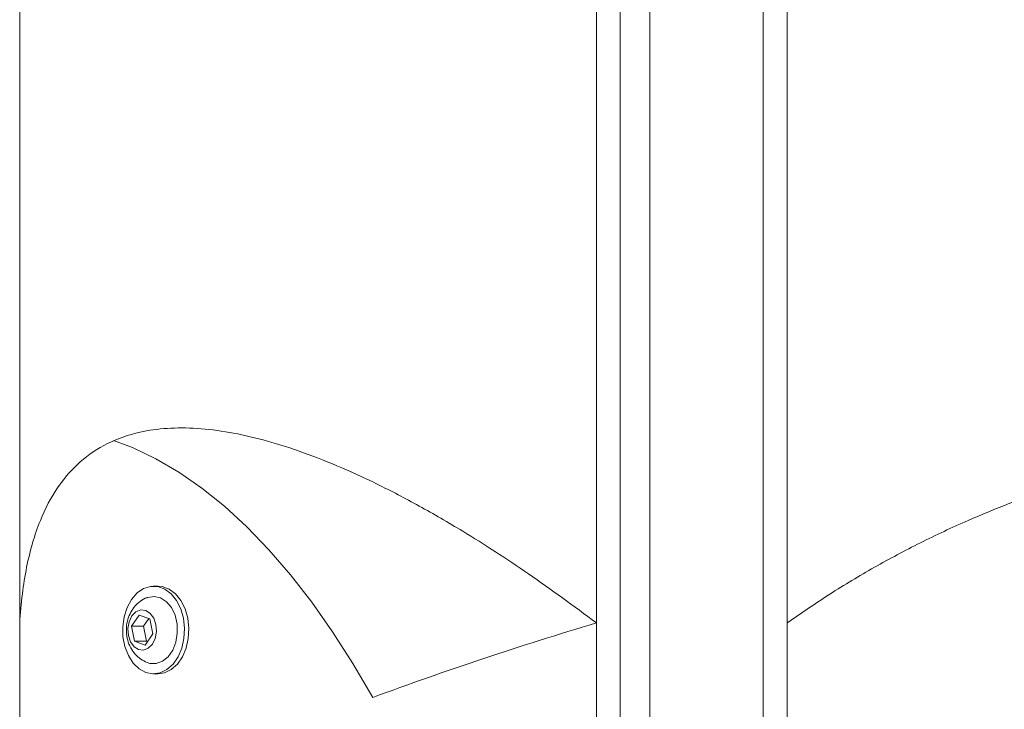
# Model space of a CAD drawing. Header units: millimetres. Extents: x 0 to 420, y 0 to 297.
# Tile 44 of 131: x 158 to 165, y 174 to 179. Entities that reach past the tile are written whole.
import ezdxf

# ---------------------------------------------------------------- set-up
doc = ezdxf.new("R2010")
doc.units = ezdxf.units.MM

msp = doc.modelspace()

# ---------------------------------------------------------------- linework, layer by layer
at = {"color": 7, "linetype": 'Continuous', "lineweight": 18}
for p, q in [((162.0646, 174.5794), (162.0646, 180.0262)), ((162.4611, 172.5262), (162.4611, 180.0262)), ((157.787, 172.6012), (157.787, 179.7512)), ((163.4788, 174.5794), (163.4788, 179.7493)), ((162.0646, 172.5262), (162.0646, 179.6762)), ((162.2414, 172.5262), (162.2414, 179.6762)), ((163.302, 179.6762), (163.302, 172.5262)), ((163.4788, 172.5262), (163.4788, 179.6762)), ((158.8119, 174.8512), (158.7801, 174.8512)), ((158.6733, 174.6374), (158.6162, 174.555)), ((158.7524, 174.6087), (158.6733, 174.6374)), ((158.6162, 174.555), (158.6381, 174.4437)), ((158.7046, 174.555), (158.6162, 174.555)), ((158.7439, 174.6117), (158.7046, 174.555)), ((158.7046, 174.555), (158.7265, 174.4437)), ((158.7743, 174.4974), (158.7524, 174.6087)), ((158.7172, 174.415), (158.7743, 174.4974)), ((158.6381, 174.4437), (158.7172, 174.415)), ((158.7265, 174.4437), (158.6381, 174.4437)), ((158.7265, 174.4437), (158.735, 174.4406)), ((158.7801, 174.2012), (158.8119, 174.2012))]:
    msp.add_line(p, q, dxfattribs=at)
at = {"color": 7, "linetype": 'Continuous', "lineweight": 18, "flags": 128}
for points in [[(158.483, 175.932), (158.6229, 175.8793), (158.7959, 175.7973), (158.9674, 175.6974), (159.1373, 175.5797), (159.3053, 175.4445), (159.4711, 175.2918), (159.6344, 175.122), (159.795, 174.9353), (159.9526, 174.7321), (160.1071, 174.5125), (160.258, 174.2771), (160.4052, 174.0262)], [(158.616, 174.7537), (158.5833, 174.694), (158.5612, 174.6253), (158.551, 174.5513), (158.5531, 174.4759), (158.5674, 174.4032), (158.5932, 174.3371), (158.6291, 174.2813), (158.6731, 174.2386), (158.7229, 174.2114), (158.7757, 174.2013), (158.8288, 174.2086), (158.8793, 174.233), (158.9244, 174.2733), (158.9618, 174.3272), (158.9893, 174.3918), (159.0056, 174.4637), (159.0097, 174.5389), (159.0015, 174.6135), (158.9813, 174.6833), (158.9502, 174.7447), (158.91, 174.7943), (158.8628, 174.8294), (158.8111, 174.8482), (158.7578, 174.8497), (158.7056, 174.8337), (158.6575, 174.8011), (158.616, 174.7537)], [(158.8119, 174.2012), (158.8606, 174.2086), (158.9111, 174.233), (158.9563, 174.2733), (158.9936, 174.3272), (159.0212, 174.3918), (159.0374, 174.4637), (159.0416, 174.5389), (159.0333, 174.6135), (159.0131, 174.6833), (158.982, 174.7447), (158.9418, 174.7943), (158.8946, 174.8294), (158.8429, 174.8482), (158.8119, 174.8512)], [(158.7332, 174.2852), (158.7518, 174.2794), (158.7999, 174.2778), (158.8466, 174.2946), (158.8883, 174.3285), (158.922, 174.3771), (158.9452, 174.4368), (158.9561, 174.5031), (158.954, 174.5711), (158.939, 174.6358), (158.9122, 174.6924), (158.8756, 174.7366), (158.8319, 174.7652), (158.7844, 174.7761), (158.7365, 174.7685), (158.735, 174.7679)], [(158.6195, 174.6312), (158.5987, 174.5882), (158.5895, 174.5378), (158.5931, 174.4859), (158.609, 174.4389), (158.6353, 174.4025), (158.6688, 174.3809), (158.7056, 174.3769), (158.741, 174.3909), (158.771, 174.4212), (158.7918, 174.4642), (158.801, 174.5146), (158.7974, 174.5665), (158.7815, 174.6135), (158.7552, 174.6499), (158.7217, 174.6715), (158.6849, 174.6755), (158.6495, 174.6615), (158.6195, 174.6312)]]:
    msp.add_lwpolyline(points, dxfattribs=at)
at = {"color": 7, "linetype": 'Continuous', "lineweight": 18}
msp.add_ellipse((172.3918, 164.5012), major_axis=(21.294, 0), ratio=0.541196, start_param=2.077137, end_param=2.168696, dxfattribs=at)
for points, knots in [([(162.0646, 174.5794), (161.8961, 174.7038), (161.5591, 174.9524), (161.1221, 175.2334), (160.749, 175.45), (160.4365, 175.6126), (160.1384, 175.7488), (159.8562, 175.858), (159.5906, 175.9404), (159.3378, 175.9971), (159.0999, 176.0262), (158.8783, 176.0268), (158.6523, 175.9952), (158.4324, 175.9179), (158.2278, 175.7804), (158.0616, 175.5896), (157.9512, 175.38), (157.8807, 175.176), (157.8365, 174.9936), (157.8041, 174.7962), (157.7927, 174.6517), (157.787, 174.5794)], [0, 0, 0, 0, 0.0703893, 0.1407727, 0.188898, 0.2370589, 0.2851799, 0.3321594, 0.379178, 0.4261547, 0.4746978, 0.5232875, 0.5718305, 0.6377956, 0.7037634, 0.7715358, 0.8393132, 0.8793297, 0.9193469, 0.9596731, 1, 1, 1, 1]), ([(173.806, 174.5794), (173.5562, 174.7038), (173.0567, 174.9524), (172.365, 175.2334), (171.7469, 175.45), (171.2064, 175.6126), (170.6673, 175.7488), (170.1313, 175.858), (169.6003, 175.9404), (169.0661, 175.9971), (168.5307, 176.0262), (167.9965, 176.0268), (167.4085, 175.9952), (166.7739, 175.9179), (166.0965, 175.7804), (165.4423, 175.5896), (164.9008, 175.38), (164.4655, 175.176), (164.1238, 174.9936), (163.7934, 174.7962), (163.5837, 174.6517), (163.4788, 174.5794)], [0, 0, 0, 0, 0.070389, 0.140773, 0.188898, 0.237059, 0.28518, 0.332159, 0.379178, 0.426155, 0.474698, 0.523287, 0.571831, 0.637796, 0.703763, 0.771536, 0.839313, 0.87933, 0.919347, 0.959673, 1, 1, 1, 1]), ([(158.7351, 174.7674), (158.7336, 174.767), (158.7142, 174.7623), (158.6815, 174.7406), (158.6469, 174.7108), (158.6307, 174.6888), (158.6252, 174.6815)], [0, 0, 0, 0, 0.032844, 0.4229, 0.80754, 1, 1, 1, 1]), ([(158.6252, 174.6815), (158.6161, 174.6663), (158.5967, 174.6344), (158.5805, 174.5777), (158.5757, 174.515), (158.5853, 174.4522), (158.6081, 174.3946), (158.6418, 174.3464), (158.6834, 174.3083), (158.7165, 174.2932), (158.7323, 174.286)], [0, 0, 0, 0, 0.1135963, 0.2398036, 0.3722798, 0.5118157, 0.640748, 0.7661591, 0.8884201, 1, 1, 1, 1])]:
    msp.add_open_spline(points, degree=3, knots=knots, dxfattribs=at)

doc.saveas('drawing.dxf')
